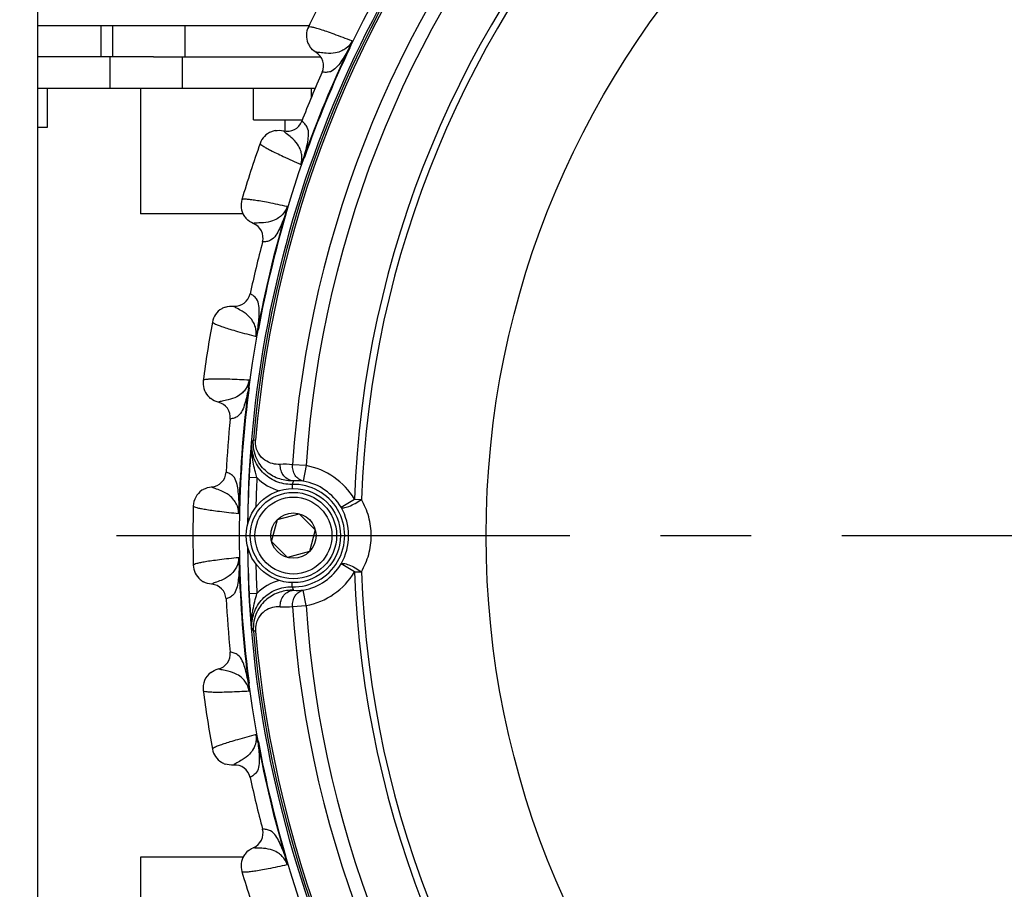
# Model space of a CAD drawing. Header units: millimetres. Extents: x 0 to 420, y 0 to 297.
# Tile 51 of 126: x 51 to 70, y 193 to 209. Entities that reach past the tile are written whole.
import ezdxf

# ---------------------------------------------------------------- set-up
doc = ezdxf.new("R2010")
doc.units = ezdxf.units.MM
doc.header["$LTSCALE"] = 23.1
doc.linetypes.add('CENTER', pattern=[0.6, 0.375, -0.075, 0.075, -0.075])
doc.layers.get('0').update_dxf_attribs({"linetype": 'CONTINUOUS'})
doc.layers.add('02___PRT_ALL_AXES', color=7, linetype='CONTINUOUS')
doc.layers.add('DIM_PILOTEES', color=7, linetype='CONTINUOUS')
doc.styles.get("Standard").update_dxf_attribs({"font": 'txt', "width": 0.7})
doc.dimstyles.new('DIMSTYLE_1', dxfattribs={"dimtxt": 2.5, "dimasz": 3.5, "dimexe": 2, "dimexo": 0, "dimtad": 1, "dimlfac": 3.333333, "dimdsep": 46, "dimtxsty": 'Standard', "dimblk": '_FILLED', "dimblk1": '_FILLED', "dimblk2": '_FILLED', "dimcen": 0.09, "dimazin": 2, "dimtp": 0.8, "dimtm": 0.8, "dimtfac": 1, "dimtofl": 0, "dimtmove": 0, "dimatfit": 3, "dimldrblk": '_FILLED', "dimfxl": 0, "dimtolj": 1, "dimarcsym": 0})

# ---------------------------------------------------------------- blocks, each defined once
blk = doc.blocks.new('_FILLED')
at = {"color": 0, "linetype": 'ByBlock'}
blk.add_solid([(0, 0), (-1, 0.1429), (-1, -0.1429)], dxfattribs=at)
blk = doc.blocks.new('*D26')
at = {"layer": 'DIM_PILOTEES', "color": 2, "linetype": 'Continuous'}
for p, q in [((35.667, 200.688), (35.667, 281.649)), ((177.567, 200.688), (177.567, 281.649)), ((35.667, 279.649), (106.617, 279.649)), ((177.567, 279.649), (106.617, 279.649))]:
    blk.add_line(p, q, dxfattribs=at)
at = {"layer": 'DIM_PILOTEES', "color": 2, "linetype": 'Continuous', "xscale": 3.5, "yscale": 3.5, "zscale": 3.5, "rotation": 180}
blk.add_blockref('_FILLED', (35.667, 279.649), dxfattribs=at)
at = {"layer": 'DIM_PILOTEES', "color": 2, "linetype": 'Continuous', "xscale": 3.5, "yscale": 3.5, "zscale": 3.5}
blk.add_blockref('_FILLED', (177.567, 279.649), dxfattribs=at)
at = {"layer": 'DIM_PILOTEES', "color": 2, "linetype": 'Continuous', "insert": (106.617, 282.774), "char_height": 2.5, "width": 8.57143, "attachment_point": 2, "line_spacing_factor": 0.9}
blk.add_mtext('{\\ftxt;\\W0.0001;\\H0.0001;\\~}{\\ftxt;\\W2.2857142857;\\H2.5; }{\\ftxt;\\W0.0001;\\H0.0001;\\~}', dxfattribs=at)

msp = doc.modelspace()

# ---------------------------------------------------------------- linework, layer by layer
at = {"color": 7, "linetype": 'Continuous'}
for p, q in [((51.117, 222.103), (51.117, 177.103)), ((51.117, 209.3528), (52.335, 209.3528)), ((52.335, 209.3528), (52.5488, 209.3529)), ((52.335, 208.7528), (52.335, 209.3528)), ((52.5488, 209.3529), (52.5488, 208.7529)), ((52.5488, 209.3529), (53.9333, 209.3529)), ((53.9333, 209.3529), (53.9333, 208.7529)), ((53.9333, 209.3529), (56.3061, 209.3529)), ((56.4382, 208.8416), (56.437, 208.8415)), ((56.4382, 208.8415), (56.437, 208.8415)), ((57.072, 208.9237), (57.082, 208.919)), ((52.4966, 208.7529), (52.4966, 208.1529)), ((53.88, 208.7529), (53.88, 208.1529)), ((56.5582, 208.4633), (56.5567, 208.4635)), ((56.5581, 208.4633), (56.5567, 208.4635)), ((52.4966, 208.1529), (51.117, 208.1525)), ((53.88, 208.1529), (52.4966, 208.1529)), ((56.4227, 208.1529), (53.88, 208.1529)), ((55.8416, 207.553), (55.8416, 207.3349)), ((56.1681, 207.5216), (56.1669, 207.5225)), ((56.1681, 207.5216), (56.1669, 207.5225)), ((55.8158, 207.3389), (55.815, 207.3398)), ((55.8158, 207.339), (55.815, 207.3398)), ((56.2058, 206.8327), (56.2163, 206.829)), ((55.8545, 205.7515), (55.8652, 205.7483)), ((55.2414, 205.5711), (55.2402, 205.5709)), ((55.2414, 205.5711), (55.2402, 205.5709)), ((55.4191, 205.2163), (55.4176, 205.2162)), ((55.4191, 205.2163), (55.4176, 205.2162)), ((55.1811, 204.2252), (55.1798, 204.2259)), ((55.1811, 204.2252), (55.1798, 204.2259)), ((54.8618, 203.9897), (54.8608, 203.9904)), ((54.8617, 203.9897), (54.8608, 203.9904)), ((55.3261, 203.5506), (55.3371, 203.5486)), ((55.1483, 202.4278), (55.1593, 202.4263)), ((54.5709, 202.1538), (54.5698, 202.1534)), ((54.571, 202.1538), (54.5698, 202.1534)), ((54.8019, 201.8311), (54.8005, 201.8308)), ((54.8019, 201.8311), (54.8005, 201.8308)), ((55.243, 201.4304), (55.2829, 201.427)), ((56.25, 200.9396), (55.9908, 200.9567)), ((56.25, 200.9396), (56.1963, 200.6447)), ((54.722, 200.815), (54.7205, 200.8155)), ((54.722, 200.815), (54.7205, 200.8155)), ((55.1607, 200.7183), (55.3105, 200.7106)), ((55.9809, 200.5823), (55.983, 200.5022)), ((54.4433, 200.5324), (54.4423, 200.533)), ((54.4434, 200.5324), (54.4423, 200.533)), ((56.9164, 200.145), (57.174, 200.2985)), ((57.174, 200.2985), (57.3056, 200.2938)), ((54.9707, 200.1714), (54.9818, 200.1711)), ((55.7008, 199.9092), (56.1191, 200.0213)), ((56.1191, 200.0213), (56.4253, 199.7151)), ((55.5887, 199.4909), (55.7008, 199.9092)), ((56.4253, 199.7151), (56.3132, 199.2968)), ((55.8949, 199.1847), (55.5887, 199.4909)), ((56.3132, 199.2968), (55.8949, 199.1847)), ((57.174, 198.9068), (56.9164, 199.0603)), ((54.9707, 199.0346), (54.9818, 199.0349)), ((57.174, 198.9068), (57.3056, 198.9115)), ((54.4433, 198.6736), (54.4423, 198.673)), ((54.4434, 198.6736), (54.4423, 198.673)), ((55.9809, 198.6229), (55.983, 198.7038)), ((55.3105, 198.4947), (55.1608, 198.4869)), ((56.2501, 198.2656), (56.1964, 198.5606)), ((54.722, 198.391), (54.7205, 198.3905)), ((54.722, 198.391), (54.7205, 198.3905)), ((55.9908, 198.2486), (56.2501, 198.2656)), ((55.283, 197.7782), (55.2431, 197.7748)), ((54.8019, 197.3749), (54.8005, 197.3752)), ((54.8019, 197.3749), (54.8005, 197.3752)), ((54.571, 197.0522), (54.5698, 197.0526)), ((54.5709, 197.0522), (54.5698, 197.0526)), ((55.1483, 196.7782), (55.1593, 196.7796)), ((55.3261, 195.6553), (55.3371, 195.6574)), ((54.8617, 195.2163), (54.8608, 195.2156)), ((54.8617, 195.2163), (54.8608, 195.2156)), ((55.1811, 194.9808), (55.1798, 194.9801)), ((55.1811, 194.9808), (55.1798, 194.9801)), ((55.4191, 193.9897), (55.4176, 193.9898)), ((55.4191, 193.9897), (55.4176, 193.9898)), ((55.2414, 193.6349), (55.2402, 193.6351)), ((55.2414, 193.6349), (55.2402, 193.6351)), ((55.8545, 193.4545), (55.8652, 193.4577))]:
    msp.add_line(p, q, dxfattribs=at)
at = {"color": 3, "linetype": 'Continuous'}
for p, q in [((52.5488, 208.7529), (51.117, 208.7525)), ((53.3345, 208.7529), (52.5488, 208.7529)), ((53.3345, 208.7529), (53.88, 208.7529)), ((53.88, 208.7529), (56.5298, 208.7529)), ((55.2416, 207.553), (55.2416, 208.153)), ((55.2416, 207.553), (56.1789, 207.553))]:
    msp.add_line(p, q, dxfattribs=at)
at = {"color": 7, "linetype": 'Continuous'}
for centre, radius in [((76.617, 199.603), 21.6412), ((76.617, 199.603), 16.9279), ((56.007, 199.603), 0.9), ((56.007, 199.603), 0.825), ((56.007, 199.603), 0.735), ((56.007, 199.603), 0.433)]:
    msp.add_circle(centre, radius, dxfattribs=at)
for centre, radius, start, end in [((76.617, 199.603), 21.4888, 135.58257, 179.42821), ((76.617, 199.603), 21.452, 139.88886, 175.11322), ((76.617, 199.603), 21.4119, 139.88886, 175.11322), ((76.617, 199.603), 20.6706, 138.7569, 176.24518), ((76.617, 199.603), 20.4108, 138.7569, 176.24518), ((76.617, 199.603), 19.4555, 137.0507, 177.95139), ((76.617, 199.603), 19.3238, 137.0507, 177.95139), ((76.617, 199.603), 22.53, 151.56213, 154.43786), ((56.6306, 209.1626), 0.375, 154.436, 202.64906), ((56.6316, 209.1632), 0.3761, 202.6698, 214.69195), ((76.617, 199.603), 21.6537, 154.50421, 160.49579), ((76.617, 199.603), 21.6426, 154.50422, 160.4958), ((56.2823, 208.5846), 0.2999, 336.1846, 58.95164), ((76.617, 199.603), 21.93, 156.16941, 158.83059), ((55.8873, 207.6309), 0.2999, 256.04847, 338.81536), ((55.7251, 206.9748), 0.3761, 99.93834, 111.83765), ((55.7248, 206.9758), 0.375, 111.85792, 160.56328), ((76.617, 199.603), 22.53, 160.56213, 163.43786), ((55.3812, 205.9184), 0.375, 163.436, 211.64906), ((55.3821, 205.9191), 0.3761, 211.6698, 223.69195), ((76.617, 199.603), 21.6537, 163.5042, 169.49579), ((76.617, 199.603), 21.6426, 163.5042, 169.4958), ((55.1276, 205.2929), 0.2999, 345.18461, 67.95161), ((76.617, 199.603), 21.93, 165.16941, 167.83059), ((54.8867, 204.2892), 0.2999, 265.04848, 347.81536), ((54.8286, 203.6168), 0.375, 120.8754, 169.56327), ((54.8291, 203.6158), 0.3761, 108.9354, 120.85504), ((76.617, 199.603), 22.53, 169.56213, 172.43786), ((54.6547, 202.5186), 0.375, 172.436, 220.64906), ((54.6554, 202.5194), 0.3761, 220.6698, 232.69195), ((76.617, 199.603), 21.6537, 172.50423, 178.4958), ((76.617, 199.603), 21.6426, 172.50423, 178.4958), ((54.5021, 201.8612), 0.2999, 354.18461, 76.95162), ((76.617, 199.603), 21.93, 174.16941, 176.83059), ((72.4662, 199.6318), 17.3418, 174.16618, 174.90668), ((60.1856, 197.4541), 6.3436, 141.18313, 141.59913), ((67.9042, 200.0406), 12.7614, 174.91665, 176.9556), ((55.8298, 199.6234), 1.3429, 83.11538, 93.23593), ((56.0066, 199.6026), 1.359, 30.79979, 79.6817), ((54.4211, 200.8321), 0.2999, 274.04845, 356.8154), ((76.617, 199.603), 21.4852, 177.02426, 179.42714), ((76.617, 199.603), 21.3353, 177.02432, 178.54186), ((55.9609, 201.3314), 0.8992, 223.66328, 255.57095), ((58.323, 199.5097), 2.5761, 153.78994, 155.39359), ((56.0066, 199.6026), 0.9801, 268.49528, 91.5068), ((56.0881, 199.5917), 1.0585, 84.13028, 94.13394), ((56.0066, 199.6026), 1.0592, 30.79979, 79.6817), ((54.469, 200.1589), 0.375, 124.33733, 178.56305), ((54.4692, 200.1586), 0.3754, 118.2969, 124.33575), ((76.617, 199.603), 22.53, 178.56213, 181.43786), ((55.9818, 199.6026), 1.0806, 329.87656, 30.12552), ((76.617, 199.603), 21.4888, 180.57183, 224.41684), ((76.617, 199.603), 21.4852, 180.57135, 182.97808), ((76.617, 199.603), 21.3353, 181.45814, 182.97776), ((56.0066, 199.6026), 1.0592, 280.32038, 329.20229), ((54.469, 199.0471), 0.375, 181.43597, 229.64906), ((76.617, 199.603), 21.6537, 181.50422, 187.49579), ((76.617, 199.603), 21.6426, 181.50422, 187.49579), ((56.0066, 199.6026), 1.359, 280.32038, 329.20229), ((76.617, 199.603), 19.4555, 182.0507, 222.95139), ((76.617, 199.603), 19.3238, 182.0507, 222.95139), ((54.4696, 199.048), 0.3761, 229.66981, 241.69196), ((54.4211, 198.3739), 0.2999, 3.1846, 85.95165), ((55.961, 197.8739), 0.8991, 104.37596, 136.33904), ((67.3903, 199.1285), 12.2463, 183.00406, 185.12832), ((58.323, 199.6956), 2.5761, 204.60849, 206.21214), ((56.0881, 199.6135), 1.0585, 265.86814, 275.8718), ((76.617, 199.603), 21.93, 183.16941, 185.83059), ((55.8298, 199.5818), 1.3429, 266.76615, 276.8867), ((76.617, 199.603), 20.6706, 183.7569, 221.24518), ((76.617, 199.603), 20.4108, 183.7569, 221.24518), ((71.5044, 199.4821), 16.3756, 185.07355, 185.85775), ((60.1855, 201.7513), 6.3436, 218.40295, 218.81895), ((76.617, 199.603), 21.452, 184.88886, 220.11322), ((76.617, 199.603), 21.4119, 184.88886, 220.11322), ((54.5021, 197.3448), 0.2999, 283.04846, 5.81536), ((54.6547, 196.6874), 0.375, 127.53596, 187.56258), ((76.617, 199.603), 22.53, 187.56213, 190.43786), ((54.8286, 195.5892), 0.375, 190.436, 238.64906), ((76.617, 199.603), 21.6537, 190.50422, 196.4958), ((76.617, 199.603), 21.6426, 190.50422, 196.49579), ((54.8291, 195.5902), 0.3761, 238.6698, 250.69195), ((54.8867, 194.9168), 0.2999, 12.1846, 94.95164), ((76.617, 199.603), 21.93, 192.16941, 194.83059), ((55.1276, 193.9131), 0.2999, 292.04845, 14.81545), ((55.3812, 193.2876), 0.375, 148.79501, 196.56319), ((55.3821, 193.2869), 0.3761, 136.61275, 148.77353), ((76.617, 199.603), 22.53, 196.56213, 199.43786)]:
    msp.add_arc(centre, radius, start, end, dxfattribs=at)
for points, knots in [([(57.1283, 209.0587), (57.0134, 209.1029), (56.8523, 209.1638), (56.6515, 209.235), (56.5353, 209.2739), (56.4424, 209.3022), (56.3713, 209.3208), (56.3254, 209.3282), (56.2989, 209.3292), (56.2923, 209.3245)], [0, 0, 0, 0, 0.4190171, 0.5863448, 0.7253448, 0.835943, 0.9181717, 0.9723313, 1, 1, 1, 1]), ([(57.1283, 209.0587), (57.1012, 209.0036), (57.0386, 208.9305), (56.9228, 208.8607), (56.7946, 208.8204), (56.6504, 208.8186), (56.5277, 208.8359), (56.4629, 208.8426), (56.4382, 208.8416)], [0, 0, 0, 0, 0.2372848, 0.3547763, 0.5205242, 0.7493717, 0.904537, 1, 1, 1, 1]), ([(57.072, 208.9238), (57.0773, 208.9345), (57.0984, 208.9785), (57.1158, 209.0242), (57.1283, 209.0587)], [0, 0, 0, 0, 0.2462431, 1, 1, 1, 1]), ([(57.082, 208.919), (57.0881, 208.9317), (57.0996, 208.9571), (57.1144, 208.9946), (57.124, 209.0245), (57.1282, 209.0456), (57.1291, 209.0549), (57.1283, 209.0587)], [0, 0, 0, 0, 0.2863283, 0.5637476, 0.8152553, 0.9207307, 1, 1, 1, 1]), ([(57.072, 208.9237), (57.0236, 208.8328), (56.9486, 208.7022), (56.831, 208.5482), (56.7348, 208.4673), (56.6348, 208.4559), (56.5827, 208.4598), (56.5581, 208.4633)], [0, 0, 0, 0, 0.4163371, 0.6037555, 0.7883407, 0.8999709, 1, 1, 1, 1]), ([(56.2058, 206.8327), (56.236, 206.9312), (56.2752, 207.0765), (56.301, 207.2686), (56.2902, 207.3939), (56.2275, 207.4726), (56.1879, 207.5067), (56.1681, 207.5216)], [0, 0, 0, 0, 0.4163375, 0.6037555, 0.7883407, 0.8999711, 1, 1, 1, 1]), ([(56.1502, 206.6974), (56.1701, 206.7555), (56.1774, 206.8514), (56.1449, 206.9827), (56.0828, 207.1019), (55.9821, 207.2052), (55.8831, 207.2796), (55.8325, 207.3208), (55.8158, 207.339)], [0, 0, 0, 0, 0.2372859, 0.3547769, 0.5205255, 0.7493744, 0.9045391, 1, 1, 1, 1]), ([(55.3711, 207.1006), (55.3724, 207.0926), (55.3919, 207.0746), (55.4296, 207.0474), (55.493, 207.0103), (55.5787, 206.9646), (55.6884, 206.9099), (55.8807, 206.8183), (56.0377, 206.7474), (56.1502, 206.6974)], [0, 0, 0, 0, 0.0276676, 0.0818253, 0.1640493, 0.2746457, 0.4136462, 0.5809734, 1, 1, 1, 1]), ([(56.1502, 206.6974), (56.1599, 206.7198), (56.1814, 206.7637), (56.198, 206.8096), (56.2058, 206.8327)], [0, 0, 0, 0, 0.5010859, 1, 1, 1, 1]), ([(56.1502, 206.6974), (56.1535, 206.6995), (56.1594, 206.7068), (56.1714, 206.7245), (56.1857, 206.7526), (56.2018, 206.7895), (56.2116, 206.8156), (56.2163, 206.829)], [0, 0, 0, 0, 0.0792325, 0.1846671, 0.4362279, 0.713657, 1, 1, 1, 1]), ([(55.889, 205.8936), (55.7687, 205.9193), (55.6, 205.9542), (55.3906, 205.9931), (55.2697, 206.0134), (55.1735, 206.0267), (55.1004, 206.034), (55.0538, 206.0342), (55.0275, 206.031), (55.0217, 206.0253)], [0, 0, 0, 0, 0.4190169, 0.5863446, 0.7253449, 0.8359431, 0.9181717, 0.9723313, 1, 1, 1, 1]), ([(55.8891, 205.8936), (55.871, 205.8349), (55.8205, 205.753), (55.717, 205.6659), (55.5967, 205.606), (55.4546, 205.5816), (55.3307, 205.5795), (55.2656, 205.576), (55.2414, 205.5711)], [0, 0, 0, 0, 0.2372875, 0.3547816, 0.5205298, 0.7493755, 0.9045388, 1, 1, 1, 1]), ([(55.8545, 205.7515), (55.8618, 205.7747), (55.8716, 205.8101), (55.8808, 205.8519), (55.8852, 205.876), (55.8882, 205.8877), (55.8891, 205.8936)], [0, 0, 0, 0, 0.4989002, 0.7520679, 0.8768897, 1, 1, 1, 1]), ([(55.8652, 205.7483), (55.8692, 205.7619), (55.8766, 205.7888), (55.8853, 205.8281), (55.8902, 205.8592), (55.8909, 205.8806), (55.8905, 205.89), (55.889, 205.8936)], [0, 0, 0, 0, 0.2863397, 0.5637478, 0.8152753, 0.9207191, 1, 1, 1, 1]), ([(55.8545, 205.7515), (55.821, 205.6541), (55.7673, 205.5134), (55.6753, 205.3428), (55.5929, 205.2479), (55.4959, 205.2211), (55.4438, 205.2167), (55.4191, 205.2163)], [0, 0, 0, 0, 0.4163404, 0.6037582, 0.7883422, 0.8999716, 1, 1, 1, 1]), ([(55.3261, 203.5506), (55.3405, 203.6527), (55.3566, 203.8023), (55.352, 203.9961), (55.3217, 204.1182), (55.2474, 204.1861), (55.203, 204.2136), (55.1811, 204.2252)], [0, 0, 0, 0, 0.4163378, 0.6037557, 0.7883408, 0.8999712, 1, 1, 1, 1]), ([(55.2924, 203.4083), (55.3029, 203.4689), (55.2952, 203.5647), (55.2425, 203.6893), (55.1625, 203.7973), (55.0469, 203.8835), (54.9375, 203.9416), (54.8811, 203.9743), (54.8617, 203.9897)], [0, 0, 0, 0, 0.2372864, 0.3547773, 0.5205258, 0.7493747, 0.9045393, 1, 1, 1, 1]), ([(54.4598, 203.6847), (54.4623, 203.677), (54.4844, 203.6623), (54.5259, 203.6413), (54.5944, 203.6146), (54.6861, 203.5828), (54.8031, 203.546), (55.0073, 203.4856), (55.1735, 203.4401), (55.2924, 203.4083)], [0, 0, 0, 0, 0.0276676, 0.0818253, 0.1640493, 0.2746457, 0.4136462, 0.5809734, 1, 1, 1, 1]), ([(55.2924, 203.4083), (55.2985, 203.432), (55.3128, 203.4787), (55.3221, 203.5267), (55.3261, 203.5507)], [0, 0, 0, 0, 0.5010851, 1, 1, 1, 1]), ([(55.2924, 203.4083), (55.2953, 203.4109), (55.3, 203.419), (55.309, 203.4385), (55.3188, 203.4684), (55.3289, 203.5074), (55.3345, 203.5347), (55.3371, 203.5486)], [0, 0, 0, 0, 0.0792315, 0.184667, 0.4362274, 0.7136569, 1, 1, 1, 1]), ([(55.1602, 202.5736), (55.0373, 202.5801), (54.8652, 202.5882), (54.6523, 202.5939), (54.5297, 202.595), (54.4326, 202.5931), (54.3592, 202.5889), (54.3133, 202.5818), (54.2877, 202.5746), (54.283, 202.568)], [0, 0, 0, 0, 0.4190236, 0.5863511, 0.7253523, 0.8359487, 0.9181735, 0.9723321, 1, 1, 1, 1]), ([(55.1602, 202.5736), (55.1515, 202.5128), (55.1145, 202.424), (55.0259, 202.3218), (54.9165, 202.2438), (54.7798, 202.1975), (54.6579, 202.1761), (54.5941, 202.1624), (54.5709, 202.1538)], [0, 0, 0, 0, 0.2372848, 0.3547774, 0.5205261, 0.7493742, 0.9045388, 1, 1, 1, 1]), ([(55.1483, 202.4278), (55.15, 202.4397), (55.1565, 202.4881), (55.1589, 202.5369), (55.1602, 202.5736)], [0, 0, 0, 0, 0.2462394, 1, 1, 1, 1]), ([(55.1593, 202.4263), (55.1612, 202.4404), (55.1643, 202.4681), (55.1667, 202.5083), (55.1667, 202.5398), (55.1641, 202.561), (55.1622, 202.5702), (55.1602, 202.5736)], [0, 0, 0, 0, 0.2863262, 0.5637494, 0.8152663, 0.9206985, 1, 1, 1, 1]), ([(55.1483, 202.4278), (55.1304, 202.3264), (55.0995, 202.179), (55.0352, 201.9961), (54.9687, 201.8895), (54.8771, 201.8478), (54.8263, 201.8354), (54.8019, 201.8311)], [0, 0, 0, 0, 0.4163326, 0.6037524, 0.788339, 0.89997, 1, 1, 1, 1]), ([(55.9809, 200.5823), (55.8767, 200.5796), (55.6645, 200.6187), (55.3998, 200.8017), (55.2324, 201.0765), (55.2055, 201.2906), (55.2142, 201.3944)], [0, 0, 0, 0, 0.2499967, 0.4999859, 0.7499764, 1, 1, 1, 1]), ([(56.0118, 200.6475), (55.9224, 200.6447), (55.7371, 200.6698), (55.5264, 200.7841), (55.3861, 200.9272), (55.2983, 201.0694), (55.2434, 201.2414), (55.2376, 201.3668), (55.243, 201.4304)], [0, 0, 0, 0, 0.2169667, 0.4435715, 0.5667122, 0.6998789, 0.8451008, 1, 1, 1, 1]), ([(55.754, 200.9642), (55.7045, 200.9614), (55.6014, 200.971), (55.4498, 201.0387), (55.3419, 201.1539), (55.2857, 201.292), (55.2789, 201.38), (55.2829, 201.427)], [0, 0, 0, 0, 0.1991516, 0.4080469, 0.6537567, 0.8105975, 1, 1, 1, 1]), ([(55.3105, 200.7106), (55.3007, 200.7452), (55.2625, 200.8818), (55.2305, 201.0209), (55.2184, 201.1261)], [0, 0, 0, 0, 0.2537562, 1, 1, 1, 1]), ([(56.0118, 200.6475), (55.9769, 200.6483), (55.905, 200.6676), (55.8186, 200.7408), (55.7635, 200.8448), (55.7526, 200.9244), (55.754, 200.9642)], [0, 0, 0, 0, 0.2324506, 0.4766875, 0.7345936, 1, 1, 1, 1]), ([(56.1963, 200.6447), (56.1654, 200.651), (56.1042, 200.6779), (56.01, 200.7773), (55.9853, 200.8872), (55.9908, 200.9567)], [0, 0, 0, 0, 0.2354649, 0.48113, 1, 1, 1, 1]), ([(54.9707, 200.1714), (54.969, 200.2744), (54.9614, 200.4248), (54.9265, 200.6155), (54.8775, 200.7312), (54.7936, 200.7867), (54.7454, 200.8069), (54.722, 200.815)], [0, 0, 0, 0, 0.4163349, 0.6037556, 0.7883409, 0.8999714, 1, 1, 1, 1]), ([(54.9596, 200.0256), (54.9605, 200.087), (54.9379, 200.1805), (54.8664, 200.2953), (54.7705, 200.3894), (54.6428, 200.4565), (54.5257, 200.4968), (54.4648, 200.5203), (54.4433, 200.5324)], [0, 0, 0, 0, 0.2372758, 0.3547664, 0.5205185, 0.7493689, 0.9045365, 1, 1, 1, 1]), ([(56.9164, 200.145), (56.9208, 200.1395), (56.9389, 200.1324), (56.9902, 200.1352), (57.0765, 200.1628), (57.1895, 200.2171), (57.2676, 200.2661), (57.3056, 200.2938)], [0, 0, 0, 0, 0.0489839, 0.124017, 0.3586922, 0.6721737, 1, 1, 1, 1]), ([(57.3056, 198.9115), (57.3661, 199.0145), (57.4613, 199.2393), (57.5103, 199.6026), (57.4613, 199.966), (57.3661, 200.1908), (57.3056, 200.2938)], [0, 0, 0, 0, 0.2478328, 0.499984, 0.7521445, 1, 1, 1, 1]), ([(54.0941, 200.1683), (54.0978, 200.1611), (54.1219, 200.15), (54.1662, 200.1358), (54.2379, 200.1201), (54.3335, 200.1031), (54.4548, 200.085), (54.666, 200.0573), (54.8372, 200.0383), (54.9596, 200.0256)], [0, 0, 0, 0, 0.0276646, 0.0818171, 0.1640349, 0.2746219, 0.4136177, 0.5809554, 1, 1, 1, 1]), ([(54.9596, 200.0255), (54.962, 200.0499), (54.9688, 200.0982), (54.9704, 200.1471), (54.9707, 200.1714)], [0, 0, 0, 0, 0.5010725, 1, 1, 1, 1]), ([(54.9596, 200.0256), (54.9621, 200.0286), (54.9655, 200.0373), (54.9714, 200.058), (54.9764, 200.0891), (54.9802, 200.1291), (54.9815, 200.157), (54.9818, 200.1711)], [0, 0, 0, 0, 0.0792374, 0.1846935, 0.436236, 0.7136646, 1, 1, 1, 1]), ([(54.9596, 199.1804), (54.8372, 199.1677), (54.666, 199.1487), (54.4548, 199.121), (54.3335, 199.1029), (54.2379, 199.0859), (54.1662, 199.0702), (54.1219, 199.056), (54.0978, 199.0449), (54.0941, 199.0377)], [0, 0, 0, 0, 0.4190314, 0.586358, 0.7253569, 0.835952, 0.9181749, 0.9723325, 1, 1, 1, 1]), ([(54.9597, 199.1804), (54.9605, 199.119), (54.9379, 199.0255), (54.8664, 198.9107), (54.7705, 198.8166), (54.6428, 198.7495), (54.5257, 198.7092), (54.4648, 198.6857), (54.4433, 198.6736)], [0, 0, 0, 0, 0.2372849, 0.3547777, 0.5205266, 0.7493753, 0.9045397, 1, 1, 1, 1]), ([(54.9818, 199.0349), (54.9815, 199.049), (54.9802, 199.0769), (54.9764, 199.1169), (54.9714, 199.1481), (54.9655, 199.1686), (54.9621, 199.1774), (54.9596, 199.1804)], [0, 0, 0, 0, 0.2863375, 0.5637727, 0.8153065, 0.9207602, 1, 1, 1, 1]), ([(54.9707, 199.0346), (54.9706, 199.0466), (54.9694, 199.0954), (54.964, 199.1439), (54.9596, 199.1804)], [0, 0, 0, 0, 0.246242, 1, 1, 1, 1]), ([(56.9164, 199.0603), (56.9208, 199.0658), (56.9389, 199.0729), (56.9902, 199.0701), (57.0765, 199.0425), (57.1895, 198.9882), (57.2676, 198.9392), (57.3056, 198.9115)], [0, 0, 0, 0, 0.0489858, 0.1240189, 0.3586935, 0.6721743, 1, 1, 1, 1]), ([(54.9707, 199.0346), (54.9689, 198.9316), (54.9614, 198.7812), (54.9265, 198.5905), (54.8775, 198.4748), (54.7936, 198.4193), (54.7454, 198.3991), (54.722, 198.391)], [0, 0, 0, 0, 0.4163344, 0.6037537, 0.7883398, 0.8999704, 1, 1, 1, 1]), ([(55.2143, 197.8108), (55.2056, 197.9147), (55.2324, 198.1287), (55.3999, 198.4035), (55.6645, 198.5866), (55.8767, 198.6257), (55.9809, 198.6229)], [0, 0, 0, 0, 0.2499997, 0.5000005, 0.7499784, 1, 1, 1, 1]), ([(55.2184, 198.0792), (55.2225, 198.114), (55.2438, 198.2545), (55.2815, 198.3918), (55.3105, 198.4947)], [0, 0, 0, 0, 0.2468901, 1, 1, 1, 1]), ([(56.0118, 198.5578), (55.9224, 198.5606), (55.7371, 198.5354), (55.5265, 198.4211), (55.3862, 198.278), (55.2984, 198.1358), (55.2435, 197.9638), (55.2376, 197.8384), (55.2431, 197.7748)], [0, 0, 0, 0, 0.2169685, 0.4435715, 0.5667109, 0.6998765, 0.8450975, 1, 1, 1, 1]), ([(55.7541, 198.241), (55.7527, 198.2808), (55.7636, 198.3605), (55.8186, 198.4645), (55.905, 198.5376), (55.977, 198.5569), (56.0118, 198.5578)], [0, 0, 0, 0, 0.2654064, 0.5233125, 0.7675494, 1, 1, 1, 1]), ([(55.9908, 198.2486), (55.9853, 198.3181), (56.01, 198.428), (56.1042, 198.5273), (56.1654, 198.5543), (56.1964, 198.5606)], [0, 0, 0, 0, 0.51887, 0.7645351, 1, 1, 1, 1]), ([(55.7541, 198.241), (55.7045, 198.2439), (55.6014, 198.2342), (55.4499, 198.1665), (55.3419, 198.0514), (55.2857, 197.9132), (55.279, 197.8252), (55.283, 197.7782)], [0, 0, 0, 0, 0.1991522, 0.4080464, 0.6537536, 0.8105925, 1, 1, 1, 1]), ([(55.1483, 196.7782), (55.1305, 196.8797), (55.0994, 197.027), (55.0352, 197.2099), (54.9687, 197.3165), (54.8771, 197.3582), (54.8263, 197.3706), (54.8019, 197.3749)], [0, 0, 0, 0, 0.416337, 0.6037553, 0.7883406, 0.899971, 1, 1, 1, 1]), ([(55.1602, 196.6324), (55.1515, 196.6932), (55.1145, 196.782), (55.0259, 196.8842), (54.9164, 196.9622), (54.7798, 197.0085), (54.6579, 197.0299), (54.5941, 197.0436), (54.5709, 197.0522)], [0, 0, 0, 0, 0.2372938, 0.3547829, 0.5205308, 0.7493789, 0.9045419, 1, 1, 1, 1]), ([(54.283, 196.638), (54.2877, 196.6315), (54.3133, 196.6242), (54.3592, 196.6171), (54.4326, 196.6129), (54.5297, 196.611), (54.6523, 196.6121), (54.8652, 196.6178), (55.0373, 196.6259), (55.1602, 196.6324)], [0, 0, 0, 0, 0.0276676, 0.0818253, 0.1640493, 0.2746457, 0.4136462, 0.5809734, 1, 1, 1, 1]), ([(55.1602, 196.6324), (55.1586, 196.6568), (55.1578, 196.7056), (55.1518, 196.7541), (55.1483, 196.7782)], [0, 0, 0, 0, 0.5010871, 1, 1, 1, 1]), ([(55.1602, 196.6324), (55.1622, 196.6358), (55.1641, 196.645), (55.1667, 196.6662), (55.1667, 196.6977), (55.1643, 196.7379), (55.1612, 196.7656), (55.1593, 196.7796)], [0, 0, 0, 0, 0.079232, 0.1846698, 0.4362293, 0.713658, 1, 1, 1, 1]), ([(55.2924, 195.7977), (55.1735, 195.7659), (55.0073, 195.7204), (54.8031, 195.66), (54.6861, 195.6232), (54.5944, 195.5914), (54.5259, 195.5647), (54.4844, 195.5437), (54.4623, 195.529), (54.4598, 195.5213)], [0, 0, 0, 0, 0.4190238, 0.5863511, 0.7253523, 0.8359487, 0.9181735, 0.9723321, 1, 1, 1, 1]), ([(55.2924, 195.7977), (55.3029, 195.7371), (55.2952, 195.6413), (55.2425, 195.5167), (55.1625, 195.4087), (55.0469, 195.3225), (54.9375, 195.2644), (54.8811, 195.2317), (54.8617, 195.2163)], [0, 0, 0, 0, 0.2372751, 0.3547689, 0.5205198, 0.7493702, 0.9045369, 1, 1, 1, 1]), ([(55.3371, 195.6574), (55.3345, 195.6713), (55.3289, 195.6986), (55.3188, 195.7376), (55.309, 195.7675), (55.3, 195.787), (55.2953, 195.795), (55.2924, 195.7977)], [0, 0, 0, 0, 0.2863255, 0.5637465, 0.8152507, 0.920738, 1, 1, 1, 1]), ([(55.3261, 195.6554), (55.3221, 195.6794), (55.3127, 195.7273), (55.2986, 195.774), (55.2924, 195.7977)], [0, 0, 0, 0, 0.4989207, 1, 1, 1, 1]), ([(55.3261, 195.6554), (55.3405, 195.5533), (55.3566, 195.4037), (55.352, 195.2099), (55.3217, 195.0878), (55.2474, 195.02), (55.203, 194.9924), (55.1811, 194.9808)], [0, 0, 0, 0, 0.4163341, 0.6037535, 0.7883396, 0.8999703, 1, 1, 1, 1]), ([(55.8545, 193.4545), (55.821, 193.5519), (55.7674, 193.6926), (55.6753, 193.8632), (55.5929, 193.9582), (55.4959, 193.985), (55.4438, 193.9893), (55.4191, 193.9897)], [0, 0, 0, 0, 0.4163388, 0.6037562, 0.7883411, 0.8999715, 1, 1, 1, 1]), ([(55.889, 193.3124), (55.8709, 193.3711), (55.8205, 193.453), (55.717, 193.5401), (55.5968, 193.6), (55.4546, 193.6244), (55.3308, 193.6265), (55.2656, 193.63), (55.2414, 193.6349)], [0, 0, 0, 0, 0.2372742, 0.3547642, 0.5205111, 0.7493587, 0.9045278, 1, 1, 1, 1]), ([(55.8891, 193.3124), (55.8837, 193.3362), (55.8753, 193.3843), (55.8618, 193.4313), (55.8545, 193.4545)], [0, 0, 0, 0, 0.5010499, 1, 1, 1, 1]), ([(55.889, 193.3124), (55.8904, 193.3161), (55.891, 193.3254), (55.8902, 193.3468), (55.8853, 193.3779), (55.8766, 193.4172), (55.8692, 193.4441), (55.8652, 193.4577)], [0, 0, 0, 0, 0.0792106, 0.184692, 0.4362284, 0.7136661, 1, 1, 1, 1]), ([(55.0217, 193.1807), (55.0275, 193.175), (55.0538, 193.1718), (55.1004, 193.172), (55.1735, 193.1793), (55.2696, 193.1926), (55.3906, 193.2129), (55.6, 193.2518), (55.7687, 193.2867), (55.889, 193.3124)], [0, 0, 0, 0, 0.0276676, 0.0818253, 0.1640493, 0.2746457, 0.4136462, 0.5809734, 1, 1, 1, 1])]:
    msp.add_open_spline(points, degree=3, knots=knots, dxfattribs=at)
for points in [[(56.437, 208.8415), (56.3921, 208.8686), (56.3522, 208.906), (56.3223, 208.9491)], [(55.6602, 207.3452), (55.711, 207.3541), (55.7648, 207.3523), (55.815, 207.3398)], [(55.2402, 205.5709), (55.1916, 205.5906), (55.1463, 205.6214), (55.1101, 205.6593)], [(54.707, 203.9716), (54.7559, 203.9883), (54.8093, 203.9949), (54.8608, 203.9904)], [(54.5698, 202.1534), (54.5187, 202.1652), (54.4692, 202.1885), (54.4275, 202.2203)], [(55.2184, 201.1261), (55.2081, 201.2149), (55.2061, 201.3053), (55.2142, 201.3944)], [(54.2912, 200.4892), (54.3374, 200.514), (54.39, 200.5293), (54.4423, 200.533)], [(54.4423, 198.673), (54.39, 198.6767), (54.3374, 198.692), (54.2912, 198.7169)], [(55.2143, 197.8108), (55.2062, 197.8999), (55.2082, 197.9903), (55.2184, 198.0792)], [(54.4262, 196.9848), (54.4682, 197.017), (54.5182, 197.0407), (54.5698, 197.0526)], [(54.8608, 195.2156), (54.8085, 195.2111), (54.7542, 195.2179), (54.7047, 195.2352)], [(55.1087, 193.5453), (55.1452, 193.5839), (55.191, 193.6152), (55.2402, 193.6351)]]:
    msp.add_open_spline(points, degree=3, dxfattribs=at)
at = {"layer": '02___PRT_ALL_AXES', "color": 7, "linetype": 'Continuous'}
for p, q in [((51.303, 208.1529), (51.303, 207.4029)), ((53.0859, 208.153), (53.0859, 205.753)), ((56.3481, 208.153), (56.3481, 207.9752)), ((51.303, 207.4029), (51.117, 207.4029)), ((55.0448, 205.753), (53.0859, 205.753)), ((53.0859, 193.453), (53.0859, 191.053)), ((55.0449, 193.453), (53.0859, 193.453))]:
    msp.add_line(p, q, dxfattribs=at)
at = {"layer": '02___PRT_ALL_AXES', "color": 2, "linetype": 'CENTER'}
msp.add_line((52.6279, 199.603), (76.4523, 199.603), dxfattribs=at)

# ---------------------------------------------------------------- dimensions: what is measured, and where the dimension line sits
at = {"layer": 'DIM_PILOTEES', "color": 2, "linetype": 'Continuous'}
dim = msp.add_linear_dim(base=(177.567, 279.6488), p1=(35.667, 200.6883), p2=(177.567, 200.6883), text='{\\ftxt;\\W0.0001;\\H0.0001;\\~}{\\ftxt;\\W2.2857142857;\\H2.5; }{\\ftxt;\\W0.0001;\\H0.0001;\\~}', dimstyle='DIMSTYLE_1', dxfattribs=at)
dim.commit()
dim.dimension.update_dxf_attribs({"geometry": '*D26', "text_midpoint": (106.2599, 279.6488), "dimtype": 160})

doc.saveas('drawing.dxf')
